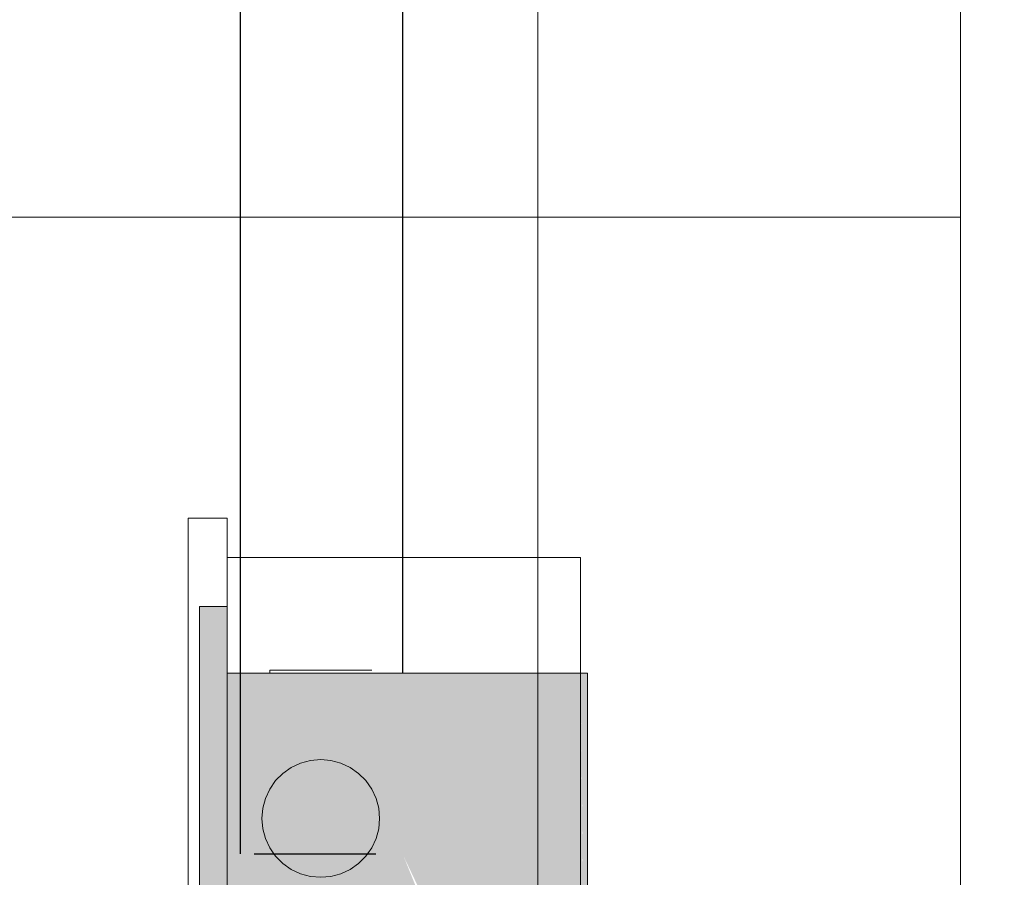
# Model space of a CAD drawing. Header units: millimetres. Extents: x 4480191 to 4481199, y -30324204 to -30323479.
# Tile 140 of 243: x 4480262.386 to 4480262.887, y -30323835.732 to -30323835.295. Entities that reach past the tile are written whole.
import ezdxf

# ---------------------------------------------------------------- set-up
doc = ezdxf.new("R2010")
doc.units = ezdxf.units.MM
for name, color, linetype, lineweight in [('EL-Condutos QD (Baixa)', 54, 'Continuous', 25), ('EL-Quadro de distribuição', 251, 'Continuous', 18), ('EL-Quadro de distribuição QD', 182, 'Continuous', 18), ('EL-Textos conduto', 7, 'Continuous', 9), ('IFC-Parede padrão-Contorno', 44, 'Continuous', 5), ('IFC-Parede-Contorno', 42, 'Continuous', 5)]:
    doc.layers.add(name, color=color, linetype=linetype, lineweight=lineweight)

msp = doc.modelspace()

# ---------------------------------------------------------------- hatches: boundary and pattern name
at = {"layer": 'EL-Quadro de distribuição QD', "linetype": 'Continuous', "true_color": 0x105689}
for points in [[(4480262.49156, -30323836.31416), (4480262.49156, -30323835.59416), (4480262.47746, -30323835.59416)], [(4480262.49156, -30323836.31416), (4480262.47746, -30323835.59416), (4480262.47746, -30323836.31416)], [(4480262.50483, -30323836.22794), (4480262.50698, -30323836.21113), (4480262.50981, -30323836.22926), (4480262.5322, -30323836.23524), (4480262.51315, -30323836.19062), (4480262.54315, -30323836.23581), (4480262.56515, -30323836.24404), (4480262.66344, -30323836.27267), (4480262.66949, -30323836.27267), (4480262.55772, -30323835.86783), (4480262.56199, -30323835.86679), (4480262.58006, -30323835.87509), (4480262.5239, -30323835.73721), (4480262.58105, -30323835.87573), (4480262.5583, -30323835.86993), (4480262.58105, -30323835.95235), (4480262.64137, -30323836.09607), (4480262.67156, -30323836.15809), (4480262.67156, -30323836.08624), (4480262.67515, -30323836.08296), (4480262.67515, -30323835.90872), (4480262.67361, -30323835.90782), (4480262.674, -30323835.83018), (4480262.63067, -30323835.82505), (4480262.59417, -30323835.74791), (4480262.59176, -30323835.74725), (4480262.58154, -30323835.72173), (4480262.63067, -30323835.82505), (4480262.67156, -30323835.82939), (4480262.67156, -30323835.62817), (4480262.49156, -30323835.62817), (4480262.49156, -30323836.28017), (4480262.67156, -30323836.28017), (4480262.66344, -30323836.27267), (4480262.57205, -30323836.24588), (4480262.54389, -30323836.23695)], [(4480262.67404, -30323835.83017), (4480262.67515, -30323835.62817), (4480262.67156, -30323835.62817)], [(4480262.674, -30323835.82965), (4480262.67156, -30323835.62817), (4480262.67204, -30323835.82944)], [(4480262.67156, -30323835.62817), (4480262.67156, -30323835.82939), (4480262.67204, -30323835.82944)], [(4480262.67515, -30323835.62817), (4480262.67404, -30323835.82966), (4480262.67515, -30323835.82981)], [(4480262.51528, -30323835.72017), (4480262.53915, -30323835.73216), (4480262.56214, -30323835.72145), (4480262.56735, -30323835.69191), (4480262.54942, -30323835.67398), (4480262.52415, -30323835.67618), (4480262.50961, -30323835.69696)]]:
    msp.add_hatch(color=146, dxfattribs=at).paths.add_polyline_path(points)

# ---------------------------------------------------------------- linework, layer by layer
at = {"layer": 'EL-Condutos QD (Baixa)'}
for p, q in [((4480262.49817, -30323825.88731), (4480262.49817, -30323835.72017)), ((4480262.58105, -30323835.62817), (4480262.58105, -30323831.44383)), ((4480262.50526, -30323835.72017), (4480262.51247, -30323835.72017)), ((4480262.51247, -30323835.72017), (4480262.51821, -30323835.72017)), ((4480262.51821, -30323835.72017), (4480262.53477, -30323835.72017)), ((4480262.53477, -30323835.72017), (4480262.5521, -30323835.72017)), ((4480262.5521, -30323835.72017), (4480262.56247, -30323835.72017)), ((4480262.56247, -30323835.72017), (4480262.56719, -30323835.72017))]:
    msp.add_line(p, q, dxfattribs=at)
at = {"layer": 'EL-Quadro de distribuição'}
for p, q in [((4480262.49155, -30323835.54916), (4480262.47155, -30323835.54916)), ((4480262.47155, -30323835.54916), (4480262.47155, -30323836.35916)), ((4480262.49155, -30323835.56916), (4480262.49155, -30323835.54916)), ((4480262.67155, -30323835.56916), (4480262.49155, -30323835.56916)), ((4480262.49155, -30323835.56916), (4480262.49155, -30323836.33916)), ((4480262.67155, -30323836.33916), (4480262.67155, -30323835.56916))]:
    msp.add_line(p, q, dxfattribs=at)
at = {"layer": 'EL-Quadro de distribuição QD'}
for p, q in [((4480262.49156, -30323835.59416), (4480262.47746, -30323835.59416)), ((4480262.47746, -30323835.59416), (4480262.47746, -30323836.31416)), ((4480262.49156, -30323835.62817), (4480262.49156, -30323835.59416)), ((4480262.49156, -30323836.28017), (4480262.49156, -30323835.62817)), ((4480262.49817, -30323835.62817), (4480262.49156, -30323835.62817)), ((4480262.49156, -30323835.62817), (4480262.49156, -30323835.72017)), ((4480262.51315, -30323835.62817), (4480262.49817, -30323835.62817)), ((4480262.51355, -30323835.62666), (4480262.51315, -30323835.62666)), ((4480262.51315, -30323835.62666), (4480262.51315, -30323835.62817)), ((4480262.58105, -30323835.62817), (4480262.51315, -30323835.62817)), ((4480262.51472, -30323835.62666), (4480262.51355, -30323835.62666)), ((4480262.51664, -30323835.62666), (4480262.51472, -30323835.62666)), ((4480262.51924, -30323835.62666), (4480262.51664, -30323835.62666)), ((4480262.52244, -30323835.62666), (4480262.51924, -30323835.62666)), ((4480262.52616, -30323835.62666), (4480262.52244, -30323835.62666)), ((4480262.53026, -30323835.62666), (4480262.52616, -30323835.62666)), ((4480262.53464, -30323835.62666), (4480262.53026, -30323835.62666)), ((4480262.53915, -30323835.62666), (4480262.53464, -30323835.62666)), ((4480262.54367, -30323835.62666), (4480262.53915, -30323835.62666)), ((4480262.54804, -30323835.62666), (4480262.54367, -30323835.62666)), ((4480262.55216, -30323835.62666), (4480262.54804, -30323835.62666)), ((4480262.55587, -30323835.62666), (4480262.55216, -30323835.62666)), ((4480262.55907, -30323835.62666), (4480262.55587, -30323835.62666)), ((4480262.56167, -30323835.62666), (4480262.55907, -30323835.62666)), ((4480262.56359, -30323835.62666), (4480262.56167, -30323835.62666)), ((4480262.56476, -30323835.62666), (4480262.56359, -30323835.62666)), ((4480262.56515, -30323835.62666), (4480262.56476, -30323835.62666)), ((4480262.67156, -30323835.62817), (4480262.58105, -30323835.62817)), ((4480262.67515, -30323835.62817), (4480262.67156, -30323835.62817)), ((4480262.67515, -30323835.82977), (4480262.67515, -30323835.62817)), ((4480262.52889, -30323835.67398), (4480262.52415, -30323835.67618)), ((4480262.53394, -30323835.67262), (4480262.52889, -30323835.67398)), ((4480262.53915, -30323835.67216), (4480262.53394, -30323835.67262)), ((4480262.54436, -30323835.67262), (4480262.53915, -30323835.67216)), ((4480262.54942, -30323835.67398), (4480262.54436, -30323835.67262)), ((4480262.55415, -30323835.67618), (4480262.54942, -30323835.67398)), ((4480262.51987, -30323835.67918), (4480262.51617, -30323835.68288)), ((4480262.52415, -30323835.67618), (4480262.51987, -30323835.67918)), ((4480262.55844, -30323835.67918), (4480262.55415, -30323835.67618)), ((4480262.56214, -30323835.68288), (4480262.55844, -30323835.67918)), ((4480262.51617, -30323835.68288), (4480262.51317, -30323835.68716)), ((4480262.56513, -30323835.68716), (4480262.56214, -30323835.68288)), ((4480262.51317, -30323835.68716), (4480262.51096, -30323835.69191)), ((4480262.56735, -30323835.69191), (4480262.56513, -30323835.68716)), ((4480262.51096, -30323835.69191), (4480262.50961, -30323835.69696)), ((4480262.5687, -30323835.69696), (4480262.56735, -30323835.69191)), ((4480262.50961, -30323835.69696), (4480262.50915, -30323835.70216)), ((4480262.56915, -30323835.70216), (4480262.5687, -30323835.69696)), ((4480262.50915, -30323835.70216), (4480262.50961, -30323835.70738)), ((4480262.5687, -30323835.70738), (4480262.56915, -30323835.70216)), ((4480262.50961, -30323835.70738), (4480262.51096, -30323835.71242)), ((4480262.56735, -30323835.71242), (4480262.5687, -30323835.70738)), ((4480262.51096, -30323835.71242), (4480262.51317, -30323835.71716)), ((4480262.56513, -30323835.71716), (4480262.56735, -30323835.71242)), ((4480262.51317, -30323835.71716), (4480262.51528, -30323835.72017)), ((4480262.56303, -30323835.72017), (4480262.56513, -30323835.71716)), ((4480262.49156, -30323835.72017), (4480262.49156, -30323836.18817)), ((4480262.51528, -30323835.72017), (4480262.51617, -30323835.72145)), ((4480262.51617, -30323835.72145), (4480262.51987, -30323835.72515)), ((4480262.55844, -30323835.72515), (4480262.56214, -30323835.72145)), ((4480262.56214, -30323835.72145), (4480262.56303, -30323835.72017)), ((4480262.51987, -30323835.72515), (4480262.52415, -30323835.72815)), ((4480262.52415, -30323835.72815), (4480262.52889, -30323835.73035)), ((4480262.54942, -30323835.73035), (4480262.55415, -30323835.72815)), ((4480262.55415, -30323835.72815), (4480262.55844, -30323835.72515)), ((4480262.52889, -30323835.73035), (4480262.53394, -30323835.73171)), ((4480262.53394, -30323835.73171), (4480262.53915, -30323835.73216)), ((4480262.53915, -30323835.73216), (4480262.54436, -30323835.73171)), ((4480262.54436, -30323835.73171), (4480262.54942, -30323835.73035))]:
    msp.add_line(p, q, dxfattribs=at)
at = {"layer": 'EL-Textos conduto'}
msp.add_lwpolyline([(4480262.64985, -30323835.86964), (4480262.64985, -30323834.66964), (4480263.96101, -30323834.66964)], dxfattribs=at)
at = {"layer": 'IFC-Parede padrão-Contorno', "color": 8, "lineweight": 5}
msp.add_line((4480262.86515, -30323845.95266), (4480262.86515, -30323805.50039), dxfattribs=at)
at = {"layer": 'IFC-Parede-Contorno', "color": 8, "lineweight": 5}
msp.add_line((4480255.89468, -30323835.39565), (4480262.86515, -30323835.39565), dxfattribs=at)

doc.saveas('drawing.dxf')
